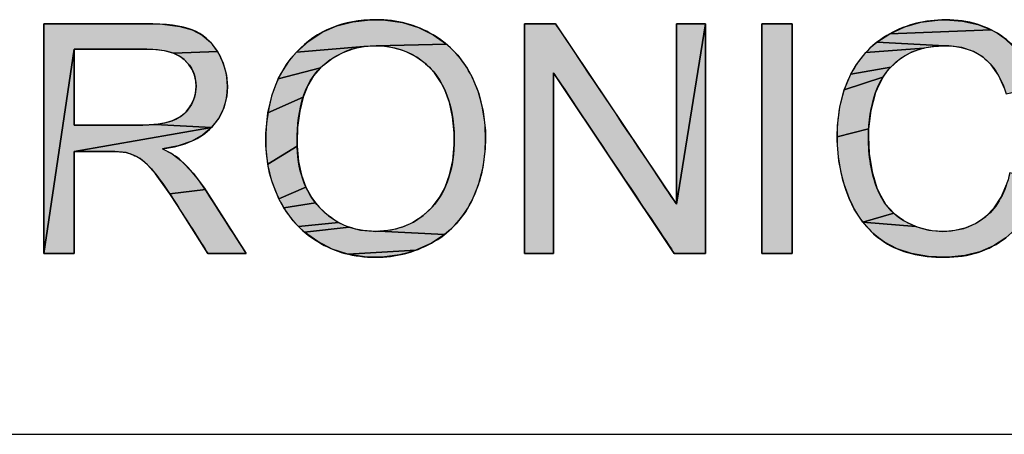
# Model space of a CAD drawing. Extents: x 0 to 1189, y 0 to 841.
# Tile 41 of 96: x 996.97 to 1014.76, y 70 to 77.5. Entities that reach past the tile are written whole.
import ezdxf

# ---------------------------------------------------------------- set-up
doc = ezdxf.new("R2010")
doc.units = 0
doc.header["$LTSCALE"] = 65.395
doc.layers.get('0').update_dxf_attribs({"linetype": 'CONTINUOUS'})

msp = doc.modelspace()

# ---------------------------------------------------------------- hatches: boundary and pattern name
at = {"linetype": 'Continuous'}
for points in [[(999.75, 76.888), (999.62, 76.928), (999.462, 76.953), (999.27, 76.963), (999.268, 76.963), (999.131, 76.963), (997.954, 76.963), (997.405, 73.27), (997.405, 77.422), (999.245, 77.422), (999.55, 77.412), (999.867, 77.372), (1000.089, 77.31), (1000.266, 77.218), (1000.418, 77.09), (1000.547, 76.923)], [(1002.989, 77.459), (1003.308, 77.494), (1003.406, 77.495), (1003.581, 77.489), (1003.888, 77.443), (1004.174, 77.353), (1004.442, 77.221), (1004.68, 77.052), (1003.409, 77.023), (1003.191, 77.008), (1001.972, 76.911), (1002.193, 77.11), (1002.435, 77.267), (1002.7, 77.384)], [(1008.798, 73.27), (1006.617, 76.533), (1006.617, 73.27), (1006.09, 73.27), (1006.09, 77.422), (1006.654, 77.422), (1008.835, 74.162), (1009.361, 77.422), (1009.361, 73.27)], [(1009.361, 77.422), (1008.835, 74.162), (1008.835, 77.422)], [(1010.87, 73.27), (1010.572, 73.27), (1010.378, 73.27), (1010.378, 73.702), (1010.378, 75.961), (1010.378, 77.422), (1010.435, 77.422), (1010.734, 77.422), (1010.927, 77.422), (1010.927, 76.99), (1010.927, 74.732), (1010.927, 73.27)], [(1013.253, 77.449), (1013.56, 77.489), (1013.697, 77.492), (1013.697, 77.492), (1014.005, 77.471), (1014.279, 77.411), (1014.524, 77.312), (1012.691, 77.242), (1012.964, 77.367)], [(1014.796, 76.156), (1014.763, 76.25), (1014.653, 76.491), (1014.524, 76.677), (1014.376, 76.816), (1014.2, 76.921), (1013.995, 76.99), (1013.757, 77.021), (1013.685, 77.023), (1012.459, 77.09), (1012.691, 77.242), (1014.524, 77.312), (1014.637, 77.249), (1014.745, 77.175), (1014.94, 77.001), (1015.104, 76.795), (1015.237, 76.555), (1015.336, 76.283)], [(1003.892, 73.75), (1004.084, 73.836), (1004.259, 73.954), (1004.421, 74.105), (1004.552, 74.275), (1004.658, 74.469), (1004.739, 74.692), (1004.794, 74.947), (1004.82, 75.24), (1004.822, 75.344), (1004.82, 75.449), (1004.793, 75.737), (1004.735, 75.996), (1004.65, 76.228), (1004.586, 76.353), (1004.464, 76.533), (1004.395, 76.613), (1004.319, 76.687), (1004.149, 76.815), (1003.956, 76.915), (1003.855, 76.953), (1003.751, 76.983), (1003.533, 77.018), (1003.409, 77.023), (1004.68, 77.052), (1004.787, 76.955), (1004.885, 76.851), (1005.056, 76.616), (1005.146, 76.454), (1005.266, 76.159), (1005.346, 75.836), (1005.384, 75.485), (1005.387, 75.341), (1005.382, 75.167), (1005.34, 74.821), (1005.257, 74.503), (1005.133, 74.211), (1005.029, 74.03), (1004.854, 73.803), (1004.755, 73.703), (1004.648, 73.612), (1003.456, 73.67), (1003.684, 73.694)], [(1013.306, 76.981), (1012.258, 76.905), (1012.355, 77.002), (1012.459, 77.09), (1013.685, 77.023), (1013.563, 77.019)], [(997.954, 75.114), (997.954, 73.27), (997.405, 73.27), (997.954, 76.963), (997.954, 76.82), (997.954, 75.589), (998.077, 75.589), (999.135, 75.589), (999.197, 75.59), (999.419, 75.603), (1000.437, 75.545)], [(999.592, 75.63), (999.724, 75.668), (999.795, 75.698), (999.895, 75.757), (999.979, 75.83), (1000.047, 75.917), (1000.066, 75.95), (1000.117, 76.057), (1000.134, 76.113), (1000.147, 76.17), (1000.157, 76.289), (1000.151, 76.382), (1000.127, 76.494), (1000.085, 76.596), (1000.024, 76.689), (999.943, 76.773), (999.857, 76.837), (999.75, 76.888), (1000.547, 76.923), (1000.551, 76.915), (1000.65, 76.71), (1000.707, 76.491), (1000.723, 76.289), (1000.711, 76.111), (1000.66, 75.903), (1000.619, 75.806), (1000.568, 75.714), (1000.437, 75.545), (999.419, 75.603)], [(1001.643, 76.428), (1001.789, 76.684), (1001.876, 76.801), (1001.972, 76.911), (1003.191, 77.008), (1002.974, 76.961), (1002.871, 76.925), (1002.772, 76.881), (1002.582, 76.769), (1002.404, 76.622)], [(1011.985, 76.509), (1012.088, 76.686), (1012.258, 76.905), (1013.306, 76.981), (1013.083, 76.906), (1012.886, 76.794), (1012.708, 76.64)], [(1002.404, 76.622), (1002.28, 76.479), (1002.176, 76.306), (1002.092, 76.096), (1001.457, 75.811), (1001.532, 76.139), (1001.643, 76.428)], [(1012.708, 76.64), (1012.633, 76.552), (1012.566, 76.458), (1011.867, 76.23), (1011.985, 76.509)], [(1011.737, 75.378), (1011.743, 75.577), (1011.786, 75.921), (1011.867, 76.23), (1012.566, 76.458), (1012.46, 76.247), (1012.434, 76.177), (1012.349, 75.854), (1012.308, 75.523)], [(1001.418, 75.215), (1001.417, 75.292), (1001.42, 75.439), (1001.457, 75.811), (1002.092, 76.096), (1002.03, 75.844), (1001.993, 75.544), (1001.984, 75.284), (1001.985, 75.208), (1001.452, 74.884)], [(999.554, 75.159), (999.724, 75.068), (999.885, 74.952), (1000.105, 74.721), (1000.326, 74.423), (999.684, 74.346), (999.426, 74.706), (999.281, 74.872), (999.148, 74.983), (999.071, 75.028), (998.897, 75.094), (998.691, 75.112), (998.591, 75.114), (997.954, 75.114), (1000.437, 75.545), (1000.281, 75.411), (1000.082, 75.301), (999.833, 75.214)], [(1012.308, 75.523), (1012.304, 75.38), (1012.318, 75.074), (1012.37, 74.744), (1012.458, 74.455), (1012.496, 74.367), (1012.615, 74.163), (1012.762, 73.997), (1012.204, 73.836), (1012.049, 74.073), (1011.957, 74.264), (1011.894, 74.428), (1011.841, 74.596), (1011.768, 74.944), (1011.738, 75.308), (1011.737, 75.378)], [(1001.531, 74.564), (1001.486, 74.723), (1001.452, 74.884), (1001.985, 75.208), (1002.009, 74.929), (1002.062, 74.683), (1002.143, 74.465), (1001.655, 74.256)], [(1014.049, 73.23), (1013.751, 73.2), (1013.688, 73.2), (1013.39, 73.214), (1013.084, 73.267), (1012.822, 73.353), (1012.597, 73.472), (1012.488, 73.55), (1012.386, 73.637), (1012.204, 73.836), (1013.162, 73.756), (1013.279, 73.718), (1013.398, 73.691), (1013.644, 73.669), (1013.799, 73.677), (1014.03, 73.723), (1014.238, 73.809), (1014.425, 73.935), (1014.578, 74.092), (1014.704, 74.287), (1014.804, 74.526), (1014.858, 74.726), (1015.408, 74.587), (1015.388, 74.514), (1015.28, 74.212), (1015.144, 73.955), (1014.98, 73.737), (1014.887, 73.641), (1014.786, 73.554), (1014.563, 73.407), (1014.319, 73.299)], [(1000.326, 74.423), (1000.341, 74.4), (1001.064, 73.27), (1000.372, 73.27), (999.823, 74.134), (999.684, 74.346)], [(1001.742, 74.096), (1001.655, 74.256), (1002.143, 74.465), (1002.251, 74.273), (1002.316, 74.184)], [(1002.316, 74.184), (1002.387, 74.102), (1002.552, 73.95), (1002.729, 73.832), (1002.009, 73.754), (1001.912, 73.86), (1001.742, 74.096)], [(1002.116, 73.656), (1002.009, 73.754), (1002.729, 73.832), (1002.824, 73.785), (1002.922, 73.746)], [(1012.204, 73.836), (1012.762, 73.997), (1012.846, 73.926), (1012.938, 73.865), (1013.162, 73.756)], [(1002.922, 73.746), (1003.131, 73.692), (1003.358, 73.67), (1003.4, 73.669), (1003.456, 73.67), (1004.648, 73.612), (1004.411, 73.456), (1004.127, 73.326), (1002.898, 73.257), (1002.617, 73.349), (1002.355, 73.483), (1002.116, 73.656)], [(1003.831, 73.242), (1003.521, 73.203), (1003.403, 73.2), (1003.201, 73.208), (1002.898, 73.257), (1004.127, 73.326), (1003.981, 73.278)]]:
    msp.add_hatch(color=4, dxfattribs=at).paths.add_polyline_path(points)

# ---------------------------------------------------------------- linework, layer by layer
at = {"color": 4, "linetype": 'Continuous'}
for p, q in [((997.405, 77.422), (999.245, 77.422)), ((997.405, 73.27), (997.405, 77.422)), ((997.405, 77.422), (999.245, 77.422)), ((997.405, 73.27), (997.405, 77.422)), ((999.245, 77.422), (999.55, 77.412)), ((999.245, 77.422), (999.55, 77.412)), ((999.55, 77.412), (999.867, 77.372)), ((999.55, 77.412), (999.867, 77.372)), ((1002.435, 77.267), (1002.7, 77.384)), ((1002.435, 77.267), (1002.7, 77.384)), ((1002.7, 77.384), (1002.989, 77.459)), ((1002.7, 77.384), (1002.989, 77.459)), ((1002.989, 77.459), (1003.308, 77.494)), ((1002.989, 77.459), (1003.308, 77.494)), ((1003.308, 77.494), (1003.406, 77.495)), ((1003.308, 77.494), (1003.406, 77.495)), ((1003.406, 77.495), (1003.581, 77.489)), ((1003.406, 77.495), (1003.581, 77.489)), ((1003.581, 77.489), (1003.888, 77.443)), ((1003.581, 77.489), (1003.888, 77.443)), ((1003.888, 77.443), (1004.174, 77.353)), ((1003.888, 77.443), (1004.174, 77.353)), ((1006.09, 77.422), (1006.654, 77.422)), ((1006.09, 73.27), (1006.09, 77.422)), ((1006.09, 77.422), (1006.654, 77.422)), ((1006.09, 73.27), (1006.09, 77.422)), ((1006.654, 77.422), (1008.835, 74.162)), ((1006.654, 77.422), (1008.835, 74.162)), ((1008.835, 74.162), (1009.361, 77.422)), ((1008.835, 77.422), (1009.361, 77.422)), ((1008.835, 74.162), (1008.835, 77.422)), ((1009.361, 77.422), (1008.835, 74.162)), ((1008.835, 74.162), (1009.361, 77.422)), ((1009.361, 77.422), (1009.361, 73.27)), ((1009.361, 77.422), (1009.361, 73.27)), ((1010.378, 77.422), (1010.435, 77.422)), ((1010.378, 75.961), (1010.378, 77.422)), ((1010.378, 77.422), (1010.927, 77.422)), ((1010.378, 73.27), (1010.378, 77.422)), ((1010.435, 77.422), (1010.734, 77.422)), ((1010.734, 77.422), (1010.927, 77.422)), ((1010.927, 77.422), (1010.927, 76.99)), ((1010.927, 77.422), (1010.927, 73.27)), ((1012.964, 77.367), (1013.253, 77.449)), ((1012.964, 77.367), (1013.253, 77.449)), ((1013.253, 77.449), (1013.56, 77.489)), ((1013.253, 77.449), (1013.56, 77.489)), ((1013.56, 77.489), (1013.697, 77.492)), ((1013.56, 77.489), (1013.697, 77.492)), ((1013.697, 77.492), (1013.697, 77.492)), ((1013.697, 77.492), (1014.005, 77.471)), ((1013.697, 77.492), (1013.697, 77.492)), ((1013.697, 77.492), (1014.005, 77.471)), ((1014.005, 77.471), (1014.279, 77.411)), ((1014.005, 77.471), (1014.279, 77.411)), ((1014.279, 77.411), (1014.524, 77.312)), ((1014.279, 77.411), (1014.524, 77.312)), ((999.867, 77.372), (1000.089, 77.31)), ((999.867, 77.372), (1000.089, 77.31)), ((1000.089, 77.31), (1000.266, 77.218)), ((1000.089, 77.31), (1000.266, 77.218)), ((1000.266, 77.218), (1000.418, 77.09)), ((1000.266, 77.218), (1000.418, 77.09)), ((1002.193, 77.11), (1002.435, 77.267)), ((1002.193, 77.11), (1002.435, 77.267)), ((1004.174, 77.353), (1004.442, 77.221)), ((1004.174, 77.353), (1004.442, 77.221)), ((1004.442, 77.221), (1004.68, 77.052)), ((1004.442, 77.221), (1004.68, 77.052)), ((1012.459, 77.09), (1012.691, 77.242)), ((1012.459, 77.09), (1012.691, 77.242)), ((1012.691, 77.242), (1012.964, 77.367)), ((1012.691, 77.242), (1012.964, 77.367)), ((1014.524, 77.312), (1012.691, 77.242)), ((1012.691, 77.242), (1014.524, 77.312)), ((1014.524, 77.312), (1012.691, 77.242)), ((1014.524, 77.312), (1014.637, 77.249)), ((1014.524, 77.312), (1014.637, 77.249)), ((1014.637, 77.249), (1014.745, 77.175)), ((1014.637, 77.249), (1014.745, 77.175)), ((1000.418, 77.09), (1000.547, 76.923)), ((1000.418, 77.09), (1000.547, 76.923)), ((1001.972, 76.911), (1002.193, 77.11)), ((1001.972, 76.911), (1002.193, 77.11)), ((1003.409, 77.023), (1003.191, 77.008)), ((1003.409, 77.023), (1003.191, 77.008)), ((1003.409, 77.023), (1004.68, 77.052)), ((1004.68, 77.052), (1003.409, 77.023)), ((1004.68, 77.052), (1003.409, 77.023)), ((1003.533, 77.018), (1003.409, 77.023)), ((1003.533, 77.018), (1003.409, 77.023)), ((1004.68, 77.052), (1004.787, 76.955)), ((1004.68, 77.052), (1004.787, 76.955)), ((1012.355, 77.002), (1012.459, 77.09)), ((1012.355, 77.002), (1012.459, 77.09)), ((1013.685, 77.023), (1012.459, 77.09)), ((1012.459, 77.09), (1013.685, 77.023)), ((1013.685, 77.023), (1012.459, 77.09)), ((1013.685, 77.023), (1013.563, 77.019)), ((1013.685, 77.023), (1013.563, 77.019)), ((1013.757, 77.021), (1013.685, 77.023)), ((1013.757, 77.021), (1013.685, 77.023)), ((1014.745, 77.175), (1014.94, 77.001)), ((1014.745, 77.175), (1014.94, 77.001)), ((997.405, 73.27), (997.954, 76.963)), ((997.954, 76.963), (997.405, 73.27)), ((997.954, 76.963), (997.405, 73.27)), ((997.954, 76.963), (997.954, 76.82)), ((999.131, 76.963), (997.954, 76.963)), ((999.27, 76.963), (997.954, 76.963)), ((997.954, 76.963), (997.954, 75.589)), ((999.268, 76.963), (999.131, 76.963)), ((999.27, 76.963), (999.268, 76.963)), ((999.462, 76.953), (999.27, 76.963)), ((999.462, 76.953), (999.27, 76.963)), ((999.62, 76.928), (999.462, 76.953)), ((999.62, 76.928), (999.462, 76.953)), ((999.75, 76.888), (999.62, 76.928)), ((999.75, 76.888), (999.62, 76.928)), ((999.75, 76.888), (1000.547, 76.923)), ((1000.547, 76.923), (999.75, 76.888)), ((1000.547, 76.923), (999.75, 76.888)), ((999.857, 76.837), (999.75, 76.888)), ((999.857, 76.837), (999.75, 76.888)), ((1000.547, 76.923), (1000.551, 76.915)), ((1000.547, 76.923), (1000.551, 76.915)), ((1000.551, 76.915), (1000.65, 76.71)), ((1000.551, 76.915), (1000.65, 76.71)), ((1001.876, 76.801), (1001.972, 76.911)), ((1001.876, 76.801), (1001.972, 76.911)), ((1003.191, 77.008), (1001.972, 76.911)), ((1001.972, 76.911), (1003.191, 77.008)), ((1003.191, 77.008), (1001.972, 76.911)), ((1002.772, 76.881), (1002.582, 76.769)), ((1002.772, 76.881), (1002.582, 76.769)), ((1002.871, 76.925), (1002.772, 76.881)), ((1002.871, 76.925), (1002.772, 76.881)), ((1002.974, 76.961), (1002.871, 76.925)), ((1002.974, 76.961), (1002.871, 76.925)), ((1003.191, 77.008), (1002.974, 76.961)), ((1003.191, 77.008), (1002.974, 76.961)), ((1003.751, 76.983), (1003.533, 77.018)), ((1003.751, 76.983), (1003.533, 77.018)), ((1003.855, 76.953), (1003.751, 76.983)), ((1003.855, 76.953), (1003.751, 76.983)), ((1003.956, 76.915), (1003.855, 76.953)), ((1003.956, 76.915), (1003.855, 76.953)), ((1004.149, 76.815), (1003.956, 76.915)), ((1004.149, 76.815), (1003.956, 76.915)), ((1004.787, 76.955), (1004.885, 76.851)), ((1004.787, 76.955), (1004.885, 76.851)), ((1004.885, 76.851), (1005.056, 76.616)), ((1004.885, 76.851), (1005.056, 76.616)), ((1010.927, 76.99), (1010.927, 74.732)), ((1012.088, 76.686), (1012.258, 76.905)), ((1012.088, 76.686), (1012.258, 76.905)), ((1012.258, 76.905), (1012.355, 77.002)), ((1012.258, 76.905), (1012.355, 77.002)), ((1012.258, 76.905), (1013.306, 76.981)), ((1013.306, 76.981), (1012.258, 76.905)), ((1013.306, 76.981), (1012.258, 76.905)), ((1013.083, 76.906), (1012.886, 76.794)), ((1013.083, 76.906), (1012.886, 76.794)), ((1013.306, 76.981), (1013.083, 76.906)), ((1013.306, 76.981), (1013.083, 76.906)), ((1013.563, 77.019), (1013.306, 76.981)), ((1013.563, 77.019), (1013.306, 76.981)), ((1013.995, 76.99), (1013.757, 77.021)), ((1013.995, 76.99), (1013.757, 77.021)), ((1014.2, 76.921), (1013.995, 76.99)), ((1014.2, 76.921), (1013.995, 76.99)), ((1014.376, 76.816), (1014.2, 76.921)), ((1014.376, 76.816), (1014.2, 76.921)), ((997.954, 76.82), (997.954, 75.589)), ((999.943, 76.773), (999.857, 76.837)), ((999.943, 76.773), (999.857, 76.837)), ((1000.024, 76.689), (999.943, 76.773)), ((1000.024, 76.689), (999.943, 76.773)), ((1000.085, 76.596), (1000.024, 76.689)), ((1000.085, 76.596), (1000.024, 76.689)), ((1000.65, 76.71), (1000.707, 76.491)), ((1000.65, 76.71), (1000.707, 76.491)), ((1001.643, 76.428), (1001.789, 76.684)), ((1001.643, 76.428), (1001.789, 76.684)), ((1001.789, 76.684), (1001.876, 76.801)), ((1001.789, 76.684), (1001.876, 76.801)), ((1002.582, 76.769), (1002.404, 76.622)), ((1002.582, 76.769), (1002.404, 76.622)), ((1004.319, 76.687), (1004.149, 76.815)), ((1004.319, 76.687), (1004.149, 76.815)), ((1004.395, 76.613), (1004.319, 76.687)), ((1004.395, 76.613), (1004.319, 76.687)), ((1011.985, 76.509), (1012.088, 76.686)), ((1011.985, 76.509), (1012.088, 76.686)), ((1012.886, 76.794), (1012.708, 76.64)), ((1012.886, 76.794), (1012.708, 76.64)), ((1014.524, 76.677), (1014.376, 76.816)), ((1014.524, 76.677), (1014.376, 76.816)), ((1014.653, 76.491), (1014.524, 76.677)), ((1014.653, 76.491), (1014.524, 76.677)), ((1000.127, 76.494), (1000.085, 76.596)), ((1000.127, 76.494), (1000.085, 76.596)), ((1000.151, 76.382), (1000.127, 76.494)), ((1000.151, 76.382), (1000.127, 76.494)), ((1000.707, 76.491), (1000.723, 76.289)), ((1000.707, 76.491), (1000.723, 76.289)), ((1002.404, 76.622), (1001.643, 76.428)), ((1002.404, 76.622), (1001.643, 76.428)), ((1001.643, 76.428), (1002.404, 76.622)), ((1002.404, 76.622), (1002.28, 76.479)), ((1002.404, 76.622), (1002.28, 76.479)), ((1004.464, 76.533), (1004.395, 76.613)), ((1004.464, 76.533), (1004.395, 76.613)), ((1004.586, 76.353), (1004.464, 76.533)), ((1004.586, 76.353), (1004.464, 76.533)), ((1005.056, 76.616), (1005.146, 76.454)), ((1005.056, 76.616), (1005.146, 76.454)), ((1008.798, 73.27), (1006.617, 76.533)), ((1006.617, 76.533), (1006.617, 73.27)), ((1008.798, 73.27), (1006.617, 76.533)), ((1006.617, 76.533), (1006.617, 73.27)), ((1011.867, 76.23), (1011.985, 76.509)), ((1011.867, 76.23), (1011.985, 76.509)), ((1012.708, 76.64), (1011.985, 76.509)), ((1012.708, 76.64), (1011.985, 76.509)), ((1011.985, 76.509), (1012.708, 76.64)), ((1012.633, 76.552), (1012.566, 76.458)), ((1012.633, 76.552), (1012.566, 76.458)), ((1012.708, 76.64), (1012.633, 76.552)), ((1012.708, 76.64), (1012.633, 76.552)), ((1014.763, 76.25), (1014.653, 76.491)), ((1014.763, 76.25), (1014.653, 76.491)), ((1000.157, 76.289), (1000.151, 76.382)), ((1000.157, 76.289), (1000.151, 76.382)), ((1001.532, 76.139), (1001.643, 76.428)), ((1001.532, 76.139), (1001.643, 76.428)), ((1002.28, 76.479), (1002.176, 76.306)), ((1002.28, 76.479), (1002.176, 76.306)), ((1004.65, 76.228), (1004.586, 76.353)), ((1004.65, 76.228), (1004.586, 76.353)), ((1005.146, 76.454), (1005.266, 76.159)), ((1005.146, 76.454), (1005.266, 76.159)), ((1011.867, 76.23), (1012.566, 76.458)), ((1012.566, 76.458), (1011.867, 76.23)), ((1012.566, 76.458), (1011.867, 76.23)), ((1012.566, 76.458), (1012.46, 76.247)), ((1012.566, 76.458), (1012.46, 76.247)), ((1000.134, 76.113), (1000.147, 76.17)), ((1000.134, 76.113), (1000.147, 76.17)), ((1000.147, 76.17), (1000.157, 76.289)), ((1000.147, 76.17), (1000.157, 76.289)), ((1000.723, 76.289), (1000.711, 76.111)), ((1000.723, 76.289), (1000.711, 76.111)), ((1001.457, 75.811), (1001.532, 76.139)), ((1001.457, 75.811), (1001.532, 76.139)), ((1002.176, 76.306), (1002.092, 76.096)), ((1002.176, 76.306), (1002.092, 76.096)), ((1004.735, 75.996), (1004.65, 76.228)), ((1004.735, 75.996), (1004.65, 76.228)), ((1005.266, 76.159), (1005.346, 75.836)), ((1005.266, 76.159), (1005.346, 75.836)), ((1011.786, 75.921), (1011.867, 76.23)), ((1011.786, 75.921), (1011.867, 76.23)), ((1012.434, 76.177), (1012.349, 75.854)), ((1012.434, 76.177), (1012.349, 75.854)), ((1012.46, 76.247), (1012.434, 76.177)), ((1012.46, 76.247), (1012.434, 76.177)), ((1000.066, 75.95), (1000.117, 76.057)), ((1000.066, 75.95), (1000.117, 76.057)), ((1000.117, 76.057), (1000.134, 76.113)), ((1000.117, 76.057), (1000.134, 76.113)), ((1000.711, 76.111), (1000.66, 75.903)), ((1000.711, 76.111), (1000.66, 75.903)), ((1002.092, 76.096), (1001.457, 75.811)), ((1001.457, 75.811), (1002.092, 76.096)), ((1002.092, 76.096), (1001.457, 75.811)), ((1002.092, 76.096), (1002.03, 75.844)), ((1002.092, 76.096), (1002.03, 75.844)), ((1004.793, 75.737), (1004.735, 75.996)), ((1004.793, 75.737), (1004.735, 75.996)), ((1010.378, 73.702), (1010.378, 75.961)), ((999.895, 75.757), (999.979, 75.83)), ((999.895, 75.757), (999.979, 75.83)), ((999.979, 75.83), (1000.047, 75.917)), ((999.979, 75.83), (1000.047, 75.917)), ((1000.047, 75.917), (1000.066, 75.95)), ((1000.047, 75.917), (1000.066, 75.95)), ((1000.619, 75.806), (1000.568, 75.714)), ((1000.619, 75.806), (1000.568, 75.714)), ((1000.66, 75.903), (1000.619, 75.806)), ((1000.66, 75.903), (1000.619, 75.806)), ((1001.42, 75.439), (1001.457, 75.811)), ((1001.42, 75.439), (1001.457, 75.811)), ((1002.03, 75.844), (1001.993, 75.544)), ((1002.03, 75.844), (1001.993, 75.544)), ((1005.346, 75.836), (1005.384, 75.485)), ((1005.346, 75.836), (1005.384, 75.485)), ((1011.743, 75.577), (1011.786, 75.921)), ((1011.743, 75.577), (1011.786, 75.921)), ((1012.349, 75.854), (1012.308, 75.523)), ((1012.349, 75.854), (1012.308, 75.523)), ((999.197, 75.59), (999.419, 75.603)), ((999.197, 75.59), (999.419, 75.603)), ((999.419, 75.603), (999.592, 75.63)), ((999.419, 75.603), (999.592, 75.63)), ((999.419, 75.603), (1000.437, 75.545)), ((1000.437, 75.545), (999.419, 75.603)), ((1000.437, 75.545), (999.419, 75.603)), ((999.592, 75.63), (999.724, 75.668)), ((999.592, 75.63), (999.724, 75.668)), ((999.724, 75.668), (999.795, 75.698)), ((999.724, 75.668), (999.795, 75.698)), ((999.795, 75.698), (999.895, 75.757)), ((999.795, 75.698), (999.895, 75.757)), ((1000.568, 75.714), (1000.437, 75.545)), ((1000.568, 75.714), (1000.437, 75.545)), ((1004.82, 75.449), (1004.793, 75.737)), ((1004.82, 75.449), (1004.793, 75.737)), ((997.954, 75.589), (998.077, 75.589)), ((997.954, 75.589), (999.135, 75.589)), ((997.954, 75.114), (1000.437, 75.545)), ((1000.437, 75.545), (997.954, 75.114)), ((1000.437, 75.545), (997.954, 75.114)), ((998.077, 75.589), (999.135, 75.589)), ((999.135, 75.589), (999.197, 75.59)), ((999.135, 75.589), (999.197, 75.59)), ((1000.437, 75.545), (1000.281, 75.411)), ((1000.437, 75.545), (1000.281, 75.411)), ((1001.417, 75.292), (1001.42, 75.439)), ((1001.417, 75.292), (1001.42, 75.439)), ((1001.993, 75.544), (1001.984, 75.284)), ((1001.993, 75.544), (1001.984, 75.284)), ((1004.822, 75.344), (1004.82, 75.449)), ((1004.822, 75.344), (1004.82, 75.449)), ((1005.384, 75.485), (1005.387, 75.341)), ((1005.384, 75.485), (1005.387, 75.341)), ((1011.737, 75.378), (1011.743, 75.577)), ((1011.737, 75.378), (1011.743, 75.577)), ((1012.308, 75.523), (1011.737, 75.378)), ((1012.308, 75.523), (1011.737, 75.378)), ((1011.737, 75.378), (1012.308, 75.523)), ((1012.308, 75.523), (1012.304, 75.38)), ((1012.308, 75.523), (1012.304, 75.38)), ((1000.082, 75.301), (999.833, 75.214)), ((1000.082, 75.301), (999.833, 75.214)), ((1000.281, 75.411), (1000.082, 75.301)), ((1000.281, 75.411), (1000.082, 75.301)), ((1001.418, 75.215), (1001.417, 75.292)), ((1001.418, 75.215), (1001.417, 75.292)), ((1001.984, 75.284), (1001.985, 75.208)), ((1001.984, 75.284), (1001.985, 75.208)), ((1004.82, 75.24), (1004.822, 75.344)), ((1004.82, 75.24), (1004.822, 75.344)), ((1005.387, 75.341), (1005.382, 75.167)), ((1005.387, 75.341), (1005.382, 75.167)), ((1011.738, 75.308), (1011.737, 75.378)), ((1011.738, 75.308), (1011.737, 75.378)), ((1011.768, 74.944), (1011.738, 75.308)), ((1011.768, 74.944), (1011.738, 75.308)), ((1012.304, 75.38), (1012.318, 75.074)), ((1012.304, 75.38), (1012.318, 75.074)), ((998.591, 75.114), (997.954, 75.114)), ((997.954, 75.114), (997.954, 73.27)), ((998.591, 75.114), (997.954, 75.114)), ((997.954, 75.114), (997.954, 73.27)), ((998.691, 75.112), (998.591, 75.114)), ((998.691, 75.112), (998.591, 75.114)), ((998.897, 75.094), (998.691, 75.112)), ((998.897, 75.094), (998.691, 75.112)), ((999.071, 75.028), (998.897, 75.094)), ((999.071, 75.028), (998.897, 75.094)), ((999.833, 75.214), (999.554, 75.159)), ((999.833, 75.214), (999.554, 75.159)), ((999.554, 75.159), (999.724, 75.068)), ((999.554, 75.159), (999.724, 75.068)), ((999.724, 75.068), (999.885, 74.952)), ((999.724, 75.068), (999.885, 74.952)), ((1001.452, 74.884), (1001.418, 75.215)), ((1001.452, 74.884), (1001.418, 75.215)), ((1001.452, 74.884), (1001.985, 75.208)), ((1001.985, 75.208), (1001.452, 74.884)), ((1001.985, 75.208), (1001.452, 74.884)), ((1001.985, 75.208), (1002.009, 74.929)), ((1001.985, 75.208), (1002.009, 74.929)), ((1004.794, 74.947), (1004.82, 75.24)), ((1004.794, 74.947), (1004.82, 75.24)), ((1005.382, 75.167), (1005.34, 74.821)), ((1005.382, 75.167), (1005.34, 74.821)), ((1012.318, 75.074), (1012.37, 74.744)), ((1012.318, 75.074), (1012.37, 74.744)), ((999.148, 74.983), (999.071, 75.028)), ((999.148, 74.983), (999.071, 75.028)), ((999.281, 74.872), (999.148, 74.983)), ((999.281, 74.872), (999.148, 74.983)), ((999.885, 74.952), (1000.105, 74.721)), ((999.885, 74.952), (1000.105, 74.721)), ((1002.009, 74.929), (1002.062, 74.683)), ((1002.009, 74.929), (1002.062, 74.683)), ((1004.739, 74.692), (1004.794, 74.947)), ((1004.739, 74.692), (1004.794, 74.947)), ((1011.841, 74.596), (1011.768, 74.944)), ((1011.841, 74.596), (1011.768, 74.944)), ((999.426, 74.706), (999.281, 74.872)), ((999.426, 74.706), (999.281, 74.872)), ((1000.105, 74.721), (1000.326, 74.423)), ((1000.105, 74.721), (1000.326, 74.423)), ((1001.486, 74.723), (1001.452, 74.884)), ((1001.486, 74.723), (1001.452, 74.884)), ((1001.531, 74.564), (1001.486, 74.723)), ((1001.531, 74.564), (1001.486, 74.723)), ((1005.34, 74.821), (1005.257, 74.503)), ((1005.34, 74.821), (1005.257, 74.503)), ((1010.927, 74.732), (1010.927, 73.27)), ((1012.37, 74.744), (1012.458, 74.455)), ((1012.37, 74.744), (1012.458, 74.455)), ((999.684, 74.346), (999.426, 74.706)), ((999.684, 74.346), (999.426, 74.706)), ((1001.655, 74.256), (1001.531, 74.564)), ((1001.655, 74.256), (1001.531, 74.564)), ((1002.062, 74.683), (1002.143, 74.465)), ((1002.062, 74.683), (1002.143, 74.465)), ((1004.658, 74.469), (1004.739, 74.692)), ((1004.658, 74.469), (1004.739, 74.692)), ((1011.894, 74.428), (1011.841, 74.596)), ((1011.894, 74.428), (1011.841, 74.596)), ((1000.326, 74.423), (999.684, 74.346)), ((1000.326, 74.423), (999.684, 74.346)), ((999.684, 74.346), (1000.326, 74.423)), ((1000.326, 74.423), (1000.341, 74.4)), ((1000.326, 74.423), (1000.341, 74.4)), ((1000.341, 74.4), (1001.064, 73.27)), ((1000.341, 74.4), (1001.064, 73.27)), ((1001.655, 74.256), (1002.143, 74.465)), ((1002.143, 74.465), (1001.655, 74.256)), ((1002.143, 74.465), (1001.655, 74.256)), ((1002.143, 74.465), (1002.251, 74.273)), ((1002.143, 74.465), (1002.251, 74.273)), ((1004.552, 74.275), (1004.658, 74.469)), ((1004.552, 74.275), (1004.658, 74.469)), ((1005.257, 74.503), (1005.133, 74.211)), ((1005.257, 74.503), (1005.133, 74.211)), ((1011.957, 74.264), (1011.894, 74.428)), ((1011.957, 74.264), (1011.894, 74.428)), ((1012.458, 74.455), (1012.496, 74.367)), ((1012.458, 74.455), (1012.496, 74.367)), ((1012.496, 74.367), (1012.615, 74.163)), ((1012.496, 74.367), (1012.615, 74.163)), ((1014.704, 74.287), (1014.804, 74.526)), ((1014.704, 74.287), (1014.804, 74.526)), ((999.823, 74.134), (999.684, 74.346)), ((999.823, 74.134), (999.684, 74.346)), ((1001.742, 74.096), (1001.655, 74.256)), ((1001.742, 74.096), (1001.655, 74.256)), ((1002.316, 74.184), (1001.742, 74.096)), ((1002.316, 74.184), (1001.742, 74.096)), ((1001.742, 74.096), (1002.316, 74.184)), ((1002.251, 74.273), (1002.316, 74.184)), ((1002.251, 74.273), (1002.316, 74.184)), ((1002.316, 74.184), (1002.387, 74.102)), ((1002.316, 74.184), (1002.387, 74.102)), ((1004.421, 74.105), (1004.552, 74.275)), ((1004.421, 74.105), (1004.552, 74.275)), ((1005.133, 74.211), (1005.029, 74.03)), ((1005.133, 74.211), (1005.029, 74.03)), ((1012.049, 74.073), (1011.957, 74.264)), ((1012.049, 74.073), (1011.957, 74.264)), ((1014.578, 74.092), (1014.704, 74.287)), ((1014.578, 74.092), (1014.704, 74.287)), ((1000.372, 73.27), (999.823, 74.134)), ((1000.372, 73.27), (999.823, 74.134)), ((1001.912, 73.86), (1001.742, 74.096)), ((1001.912, 73.86), (1001.742, 74.096)), ((1002.387, 74.102), (1002.552, 73.95)), ((1002.387, 74.102), (1002.552, 73.95)), ((1004.259, 73.954), (1004.421, 74.105)), ((1004.259, 73.954), (1004.421, 74.105)), ((1005.029, 74.03), (1004.854, 73.803)), ((1005.029, 74.03), (1004.854, 73.803)), ((1012.204, 73.836), (1012.049, 74.073)), ((1012.204, 73.836), (1012.049, 74.073)), ((1012.615, 74.163), (1012.762, 73.997)), ((1012.615, 74.163), (1012.762, 73.997)), ((1014.425, 73.935), (1014.578, 74.092)), ((1014.425, 73.935), (1014.578, 74.092)), ((1002.009, 73.754), (1001.912, 73.86)), ((1002.009, 73.754), (1001.912, 73.86)), ((1002.729, 73.832), (1002.009, 73.754)), ((1002.009, 73.754), (1002.729, 73.832)), ((1002.729, 73.832), (1002.009, 73.754)), ((1002.552, 73.95), (1002.729, 73.832)), ((1002.552, 73.95), (1002.729, 73.832)), ((1002.729, 73.832), (1002.824, 73.785)), ((1002.729, 73.832), (1002.824, 73.785)), ((1003.892, 73.75), (1004.084, 73.836)), ((1003.892, 73.75), (1004.084, 73.836)), ((1004.084, 73.836), (1004.259, 73.954)), ((1004.084, 73.836), (1004.259, 73.954)), ((1012.762, 73.997), (1012.204, 73.836)), ((1012.204, 73.836), (1012.762, 73.997)), ((1012.762, 73.997), (1012.204, 73.836)), ((1012.204, 73.836), (1013.162, 73.756)), ((1012.386, 73.637), (1012.204, 73.836)), ((1013.162, 73.756), (1012.204, 73.836)), ((1013.162, 73.756), (1012.204, 73.836)), ((1012.386, 73.637), (1012.204, 73.836)), ((1012.762, 73.997), (1012.846, 73.926)), ((1012.762, 73.997), (1012.846, 73.926)), ((1012.846, 73.926), (1012.938, 73.865)), ((1012.846, 73.926), (1012.938, 73.865)), ((1012.938, 73.865), (1013.162, 73.756)), ((1012.938, 73.865), (1013.162, 73.756)), ((1014.238, 73.809), (1014.425, 73.935)), ((1014.238, 73.809), (1014.425, 73.935)), ((1002.116, 73.656), (1002.009, 73.754)), ((1002.116, 73.656), (1002.009, 73.754)), ((1002.922, 73.746), (1002.116, 73.656)), ((1002.922, 73.746), (1002.116, 73.656)), ((1002.116, 73.656), (1002.922, 73.746)), ((1002.355, 73.483), (1002.116, 73.656)), ((1002.355, 73.483), (1002.116, 73.656)), ((1002.824, 73.785), (1002.922, 73.746)), ((1002.824, 73.785), (1002.922, 73.746)), ((1002.922, 73.746), (1003.131, 73.692)), ((1002.922, 73.746), (1003.131, 73.692)), ((1003.131, 73.692), (1003.358, 73.67)), ((1003.131, 73.692), (1003.358, 73.67)), ((1003.358, 73.67), (1003.4, 73.669)), ((1003.358, 73.67), (1003.4, 73.669)), ((1003.4, 73.669), (1003.456, 73.67)), ((1003.4, 73.669), (1003.456, 73.67)), ((1003.456, 73.67), (1003.684, 73.694)), ((1003.456, 73.67), (1003.684, 73.694)), ((1004.648, 73.612), (1003.456, 73.67)), ((1003.456, 73.67), (1004.648, 73.612)), ((1004.648, 73.612), (1003.456, 73.67)), ((1003.684, 73.694), (1003.892, 73.75)), ((1003.684, 73.694), (1003.892, 73.75)), ((1004.755, 73.703), (1004.648, 73.612)), ((1004.755, 73.703), (1004.648, 73.612)), ((1004.854, 73.803), (1004.755, 73.703)), ((1004.854, 73.803), (1004.755, 73.703)), ((1010.378, 73.27), (1010.378, 73.702)), ((1013.162, 73.756), (1013.279, 73.718)), ((1013.162, 73.756), (1013.279, 73.718)), ((1013.279, 73.718), (1013.398, 73.691)), ((1013.279, 73.718), (1013.398, 73.691)), ((1013.398, 73.691), (1013.644, 73.669)), ((1013.398, 73.691), (1013.644, 73.669)), ((1013.644, 73.669), (1013.799, 73.677)), ((1013.644, 73.669), (1013.799, 73.677)), ((1013.799, 73.677), (1014.03, 73.723)), ((1013.799, 73.677), (1014.03, 73.723)), ((1014.03, 73.723), (1014.238, 73.809)), ((1014.03, 73.723), (1014.238, 73.809)), ((1002.617, 73.349), (1002.355, 73.483)), ((1002.617, 73.349), (1002.355, 73.483)), ((1004.648, 73.612), (1004.411, 73.456)), ((1004.648, 73.612), (1004.411, 73.456)), ((1012.488, 73.55), (1012.386, 73.637)), ((1012.488, 73.55), (1012.386, 73.637)), ((1012.597, 73.472), (1012.488, 73.55)), ((1012.597, 73.472), (1012.488, 73.55)), ((1012.822, 73.353), (1012.597, 73.472)), ((1012.822, 73.353), (1012.597, 73.472)), ((1014.786, 73.554), (1014.563, 73.407)), ((1014.786, 73.554), (1014.563, 73.407)), ((1002.898, 73.257), (1002.617, 73.349)), ((1002.898, 73.257), (1002.617, 73.349)), ((1002.898, 73.257), (1004.127, 73.326)), ((1004.127, 73.326), (1002.898, 73.257)), ((1004.127, 73.326), (1002.898, 73.257)), ((1004.127, 73.326), (1003.981, 73.278)), ((1004.127, 73.326), (1003.981, 73.278)), ((1004.411, 73.456), (1004.127, 73.326)), ((1004.411, 73.456), (1004.127, 73.326)), ((1013.084, 73.267), (1012.822, 73.353)), ((1013.084, 73.267), (1012.822, 73.353)), ((1014.319, 73.299), (1014.049, 73.23)), ((1014.319, 73.299), (1014.049, 73.23)), ((1014.563, 73.407), (1014.319, 73.299)), ((1014.563, 73.407), (1014.319, 73.299)), ((997.954, 73.27), (997.405, 73.27)), ((997.954, 73.27), (997.405, 73.27)), ((1001.064, 73.27), (1000.372, 73.27)), ((1001.064, 73.27), (1000.372, 73.27)), ((1003.201, 73.208), (1002.898, 73.257)), ((1003.201, 73.208), (1002.898, 73.257)), ((1003.403, 73.2), (1003.201, 73.208)), ((1003.403, 73.2), (1003.201, 73.208)), ((1003.521, 73.203), (1003.403, 73.2)), ((1003.521, 73.203), (1003.403, 73.2)), ((1003.831, 73.242), (1003.521, 73.203)), ((1003.831, 73.242), (1003.521, 73.203)), ((1003.981, 73.278), (1003.831, 73.242)), ((1003.981, 73.278), (1003.831, 73.242)), ((1006.617, 73.27), (1006.09, 73.27)), ((1006.617, 73.27), (1006.09, 73.27)), ((1009.361, 73.27), (1008.798, 73.27)), ((1009.361, 73.27), (1008.798, 73.27)), ((1010.572, 73.27), (1010.378, 73.27)), ((1010.927, 73.27), (1010.378, 73.27)), ((1010.87, 73.27), (1010.572, 73.27)), ((1010.927, 73.27), (1010.87, 73.27)), ((1013.39, 73.214), (1013.084, 73.267)), ((1013.39, 73.214), (1013.084, 73.267)), ((1013.688, 73.2), (1013.39, 73.214)), ((1013.688, 73.2), (1013.39, 73.214)), ((1013.751, 73.2), (1013.688, 73.2)), ((1013.751, 73.2), (1013.688, 73.2)), ((1014.049, 73.23), (1013.751, 73.2)), ((1014.049, 73.23), (1013.751, 73.2))]:
    msp.add_line(p, q, dxfattribs=at)
at = {"color": 3, "linetype": 'Continuous'}
for q in [(1037, 70), (1174, 70)]:
    msp.add_line((909, 70), q, dxfattribs=at)
at = {"color": 4, "linetype": 'Continuous'}
for points, knots in [([(997.405, 73.27), (997.405, 73.27), (997.405, 77.422), (997.405, 77.422), (997.405, 77.422), (997.405, 77.422), (999.245, 77.422), (999.245, 77.422), (999.245, 77.422), (999.616, 77.422), (999.897, 77.384), (1000.089, 77.31), (1000.089, 77.31), (1000.281, 77.235), (1000.435, 77.104), (1000.551, 76.915), (1000.551, 76.915), (1000.666, 76.726), (1000.723, 76.517), (1000.723, 76.289), (1000.723, 76.289), (1000.723, 75.994), (1000.629, 75.747), (1000.437, 75.545), (1000.437, 75.545), (1000.247, 75.343), (999.952, 75.214), (999.554, 75.159), (999.554, 75.159), (999.7, 75.089), (999.81, 75.021), (999.885, 74.952), (999.885, 74.952), (1000.046, 74.805), (1000.197, 74.621), (1000.341, 74.4), (1000.341, 74.4), (1000.341, 74.4), (1001.064, 73.27), (1001.064, 73.27), (1001.064, 73.27), (1001.064, 73.27), (1000.372, 73.27), (1000.372, 73.27), (1000.372, 73.27), (1000.372, 73.27), (999.823, 74.134), (999.823, 74.134), (999.823, 74.134), (999.663, 74.383), (999.53, 74.574), (999.426, 74.706), (999.426, 74.706), (999.322, 74.838), (999.23, 74.931), (999.148, 74.983), (999.148, 74.983), (999.065, 75.036), (998.982, 75.073), (998.897, 75.094), (998.897, 75.094), (998.834, 75.107), (998.733, 75.114), (998.591, 75.114), (998.591, 75.114), (998.591, 75.114), (997.954, 75.114), (997.954, 75.114), (997.954, 75.114), (997.954, 75.114), (997.954, 73.27), (997.954, 73.27), (997.954, 73.27), (997.954, 73.27), (997.405, 73.27), (997.405, 73.27)], [0, 0, 0, 0, 0.052632, 0.052632, 0.052632, 0.052633, 0.105263, 0.105263, 0.105263, 0.105264, 0.157895, 0.157895, 0.157895, 0.157896, 0.210526, 0.210526, 0.210526, 0.210527, 0.263158, 0.263158, 0.263158, 0.263159, 0.315789, 0.315789, 0.315789, 0.31579, 0.368421, 0.368421, 0.368421, 0.368422, 0.421053, 0.421053, 0.421053, 0.421054, 0.473684, 0.473684, 0.473684, 0.473685, 0.526316, 0.526316, 0.526316, 0.526317, 0.578947, 0.578947, 0.578947, 0.578948, 0.631579, 0.631579, 0.631579, 0.63158, 0.684211, 0.684211, 0.684211, 0.684212, 0.736842, 0.736842, 0.736842, 0.736843, 0.789474, 0.789474, 0.789474, 0.789475, 0.842105, 0.842105, 0.842105, 0.842106, 0.894737, 0.894737, 0.894737, 0.894738, 0.947368, 0.947368, 0.947368, 0.947369, 1, 1, 1, 1]), ([(1001.417, 75.292), (1001.417, 75.982), (1001.602, 76.521), (1001.972, 76.911), (1001.972, 76.911), (1002.342, 77.3), (1002.82, 77.495), (1003.406, 77.495), (1003.406, 77.495), (1003.789, 77.495), (1004.135, 77.404), (1004.442, 77.221), (1004.442, 77.221), (1004.749, 77.037), (1004.984, 76.782), (1005.146, 76.454), (1005.146, 76.454), (1005.307, 76.128), (1005.387, 75.755), (1005.387, 75.341), (1005.387, 75.341), (1005.387, 74.919), (1005.303, 74.542), (1005.133, 74.211), (1005.133, 74.211), (1004.963, 73.878), (1004.722, 73.627), (1004.411, 73.456), (1004.411, 73.456), (1004.099, 73.285), (1003.763, 73.2), (1003.403, 73.2), (1003.403, 73.2), (1003.011, 73.2), (1002.662, 73.293), (1002.355, 73.483), (1002.355, 73.483), (1002.047, 73.671), (1001.814, 73.929), (1001.655, 74.256), (1001.655, 74.256), (1001.497, 74.582), (1001.417, 74.928), (1001.417, 75.292)], [0, 0, 0, 0, 0.090909, 0.090909, 0.090909, 0.09091, 0.181818, 0.181818, 0.181818, 0.181819, 0.272727, 0.272727, 0.272727, 0.272728, 0.363636, 0.363636, 0.363636, 0.363637, 0.454545, 0.454545, 0.454545, 0.454546, 0.545455, 0.545455, 0.545455, 0.545456, 0.636364, 0.636364, 0.636364, 0.636365, 0.727273, 0.727273, 0.727273, 0.727274, 0.818182, 0.818182, 0.818182, 0.818183, 0.909091, 0.909091, 0.909091, 0.909092, 1, 1, 1, 1]), ([(1006.09, 73.27), (1006.09, 73.27), (1006.09, 77.422), (1006.09, 77.422), (1006.09, 77.422), (1006.09, 77.422), (1006.654, 77.422), (1006.654, 77.422), (1006.654, 77.422), (1006.654, 77.422), (1008.835, 74.162), (1008.835, 74.162), (1008.835, 74.162), (1008.835, 74.162), (1008.835, 77.422), (1008.835, 77.422), (1008.835, 77.422), (1008.835, 77.422), (1009.361, 77.422), (1009.361, 77.422), (1009.361, 77.422), (1009.361, 77.422), (1009.361, 73.27), (1009.361, 73.27), (1009.361, 73.27), (1009.361, 73.27), (1008.798, 73.27), (1008.798, 73.27), (1008.798, 73.27), (1008.798, 73.27), (1006.617, 76.533), (1006.617, 76.533), (1006.617, 76.533), (1006.617, 76.533), (1006.617, 73.27), (1006.617, 73.27), (1006.617, 73.27), (1006.617, 73.27), (1006.09, 73.27), (1006.09, 73.27)], [0, 0, 0, 0, 0.1, 0.1, 0.1, 0.100001, 0.2, 0.2, 0.2, 0.200001, 0.3, 0.3, 0.3, 0.300001, 0.4, 0.4, 0.4, 0.400001, 0.5, 0.5, 0.5, 0.500001, 0.6, 0.6, 0.6, 0.600001, 0.7, 0.7, 0.7, 0.700001, 0.8, 0.8, 0.8, 0.800001, 0.9, 0.9, 0.9, 0.900001, 1, 1, 1, 1]), ([(1010.378, 73.27), (1010.378, 73.27), (1010.378, 77.422), (1010.378, 77.422), (1010.378, 77.422), (1010.378, 77.422), (1010.927, 77.422), (1010.927, 77.422), (1010.927, 77.422), (1010.927, 77.422), (1010.927, 73.27), (1010.927, 73.27), (1010.927, 73.27), (1010.927, 73.27), (1010.378, 73.27), (1010.378, 73.27)], [0, 0, 0, 0, 0.25, 0.25, 0.25, 0.250001, 0.5, 0.5, 0.5, 0.500001, 0.75, 0.75, 0.75, 0.750001, 1, 1, 1, 1]), ([(1014.858, 74.726), (1014.858, 74.726), (1015.408, 74.587), (1015.408, 74.587), (1015.408, 74.587), (1015.293, 74.136), (1015.085, 73.792), (1014.786, 73.554), (1014.786, 73.554), (1014.487, 73.318), (1014.121, 73.2), (1013.688, 73.2), (1013.688, 73.2), (1013.241, 73.2), (1012.877, 73.291), (1012.597, 73.472), (1012.597, 73.472), (1012.316, 73.655), (1012.103, 73.919), (1011.957, 74.264), (1011.957, 74.264), (1011.811, 74.61), (1011.737, 74.981), (1011.737, 75.378), (1011.737, 75.378), (1011.737, 75.81), (1011.82, 76.187), (1011.985, 76.509), (1011.985, 76.509), (1012.15, 76.83), (1012.385, 77.075), (1012.691, 77.242), (1012.691, 77.242), (1012.995, 77.409), (1013.331, 77.492), (1013.697, 77.492), (1013.697, 77.492), (1014.112, 77.492), (1014.461, 77.387), (1014.745, 77.175), (1014.745, 77.175), (1015.028, 76.964), (1015.225, 76.667), (1015.336, 76.283), (1015.336, 76.283), (1015.336, 76.283), (1014.796, 76.156), (1014.796, 76.156), (1014.796, 76.156), (1014.699, 76.458), (1014.56, 76.678), (1014.376, 76.816), (1014.376, 76.816), (1014.194, 76.954), (1013.964, 77.023), (1013.685, 77.023), (1013.685, 77.023), (1013.366, 77.023), (1013.1, 76.946), (1012.886, 76.794), (1012.886, 76.794), (1012.671, 76.64), (1012.52, 76.435), (1012.434, 76.177), (1012.434, 76.177), (1012.347, 75.92), (1012.304, 75.654), (1012.304, 75.38), (1012.304, 75.38), (1012.304, 75.027), (1012.355, 74.719), (1012.458, 74.455), (1012.458, 74.455), (1012.561, 74.192), (1012.72, 73.995), (1012.938, 73.865), (1012.938, 73.865), (1013.155, 73.734), (1013.39, 73.669), (1013.644, 73.669), (1013.644, 73.669), (1013.951, 73.669), (1014.211, 73.758), (1014.425, 73.935), (1014.425, 73.935), (1014.638, 74.113), (1014.782, 74.377), (1014.858, 74.726)], [0, 0, 0, 0, 0.045455, 0.045455, 0.045455, 0.045456, 0.090909, 0.090909, 0.090909, 0.09091, 0.136364, 0.136364, 0.136364, 0.136365, 0.181818, 0.181818, 0.181818, 0.181819, 0.227273, 0.227273, 0.227273, 0.227274, 0.272727, 0.272727, 0.272727, 0.272728, 0.318182, 0.318182, 0.318182, 0.318183, 0.363636, 0.363636, 0.363636, 0.363637, 0.409091, 0.409091, 0.409091, 0.409092, 0.454545, 0.454545, 0.454545, 0.454546, 0.5, 0.5, 0.5, 0.500001, 0.545455, 0.545455, 0.545455, 0.545456, 0.590909, 0.590909, 0.590909, 0.59091, 0.636364, 0.636364, 0.636364, 0.636365, 0.681818, 0.681818, 0.681818, 0.681819, 0.727273, 0.727273, 0.727273, 0.727274, 0.772727, 0.772727, 0.772727, 0.772728, 0.818182, 0.818182, 0.818182, 0.818183, 0.863636, 0.863636, 0.863636, 0.863637, 0.909091, 0.909091, 0.909091, 0.909092, 0.954545, 0.954545, 0.954545, 0.954546, 1, 1, 1, 1]), ([(1001.984, 75.284), (1001.984, 74.783), (1002.118, 74.39), (1002.387, 74.102), (1002.387, 74.102), (1002.657, 73.813), (1002.994, 73.669), (1003.4, 73.669), (1003.4, 73.669), (1003.814, 73.669), (1004.154, 73.814), (1004.421, 74.105), (1004.421, 74.105), (1004.687, 74.396), (1004.822, 74.809), (1004.822, 75.344), (1004.822, 75.344), (1004.822, 75.681), (1004.764, 75.976), (1004.65, 76.228), (1004.65, 76.228), (1004.536, 76.48), (1004.368, 76.676), (1004.149, 76.815), (1004.149, 76.815), (1003.929, 76.953), (1003.682, 77.023), (1003.409, 77.023), (1003.409, 77.023), (1003.019, 77.023), (1002.685, 76.889), (1002.404, 76.622), (1002.404, 76.622), (1002.124, 76.355), (1001.984, 75.908), (1001.984, 75.284)], [0, 0, 0, 0, 0.111111, 0.111111, 0.111111, 0.111112, 0.222222, 0.222222, 0.222222, 0.222223, 0.333333, 0.333333, 0.333333, 0.333334, 0.444444, 0.444444, 0.444444, 0.444445, 0.555556, 0.555556, 0.555556, 0.555557, 0.666667, 0.666667, 0.666667, 0.666668, 0.777778, 0.777778, 0.777778, 0.777779, 0.888889, 0.888889, 0.888889, 0.88889, 1, 1, 1, 1]), ([(997.954, 75.589), (997.954, 75.589), (999.135, 75.589), (999.135, 75.589), (999.135, 75.589), (999.385, 75.589), (999.583, 75.615), (999.724, 75.668), (999.724, 75.668), (999.866, 75.72), (999.973, 75.803), (1000.047, 75.917), (1000.047, 75.917), (1000.12, 76.031), (1000.157, 76.155), (1000.157, 76.289), (1000.157, 76.289), (1000.157, 76.485), (1000.086, 76.647), (999.943, 76.773), (999.943, 76.773), (999.801, 76.9), (999.576, 76.963), (999.268, 76.963), (999.268, 76.963), (999.268, 76.963), (997.954, 76.963), (997.954, 76.963), (997.954, 76.963), (997.954, 76.963), (997.954, 75.589), (997.954, 75.589)], [0, 0, 0, 0, 0.125, 0.125, 0.125, 0.125001, 0.25, 0.25, 0.25, 0.250001, 0.375, 0.375, 0.375, 0.375001, 0.5, 0.5, 0.5, 0.500001, 0.625, 0.625, 0.625, 0.625001, 0.75, 0.75, 0.75, 0.750001, 0.875, 0.875, 0.875, 0.875001, 1, 1, 1, 1])]:
    msp.add_open_spline(points, degree=3, knots=knots, dxfattribs=at)

doc.saveas('drawing.dxf')
